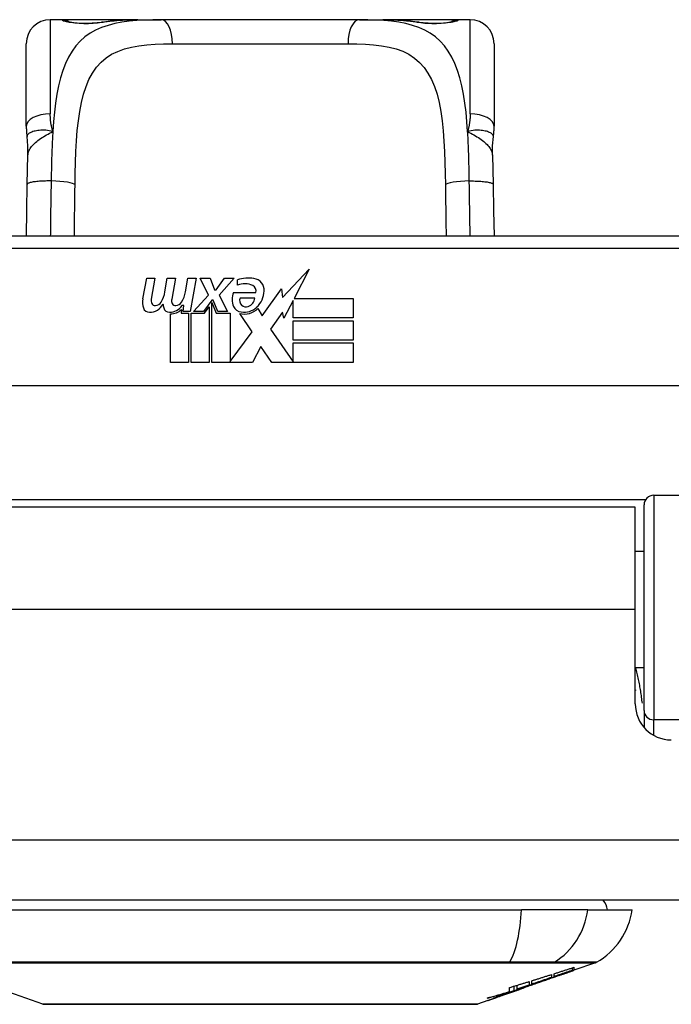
# Model space of a CAD drawing. Header units: inches. Extents: x 19 to 626, y 56 to 294.
# Tile 6 of 256: x 22.57 to 23.63, y 55.89 to 57.51. Entities that reach past the tile are written whole.
import ezdxf

# ---------------------------------------------------------------- set-up
doc = ezdxf.new("R2010")
doc.units = ezdxf.units.IN
doc.header["$MEASUREMENT"] = 0
doc.layers.add('Visible Edges(ANSI)', color=7, linetype='Continuous', lineweight=25)
doc.layers.add('Visible Tangent Edges(ANSI)', color=7, linetype='Continuous', lineweight=25)

msp = doc.modelspace()

# ---------------------------------------------------------------- linework, layer by layer
at = {"layer": 'Visible Edges(ANSI)'}
for p, q in [((22.6351, 57.5099), (22.6154, 57.5099)), ((22.759, 57.5099), (22.6351, 57.5099)), ((22.759, 57.5099), (22.7973, 57.5099)), ((23.1226, 57.5099), (22.7973, 57.5099)), ((23.1226, 57.5099), (23.1609, 57.5099)), ((23.2847, 57.5099), (23.1609, 57.5099)), ((23.3044, 57.5099), (23.2847, 57.5099)), ((22.5761, 57.3352), (22.5761, 57.4705)), ((23.3438, 57.4705), (23.3438, 57.3352)), ((23.708, 57.1546), (22.2119, 57.1546)), ((22.9966, 57.0541), (23.0405, 57.1003)), ((23.0405, 57.1003), (23.0157, 57.0526)), ((22.7673, 57.0516), (22.7739, 57.0859)), ((22.7739, 57.0859), (22.7871, 57.0859)), ((22.7871, 57.0859), (22.7811, 57.0514)), ((22.8036, 57.0634), (22.8075, 57.0859)), ((22.8075, 57.0859), (22.8207, 57.0859)), ((22.8207, 57.0859), (22.8147, 57.0514)), ((22.8375, 57.0634), (22.8414, 57.0859)), ((22.8414, 57.0859), (22.8546, 57.0859)), ((22.8546, 57.0859), (22.845, 57.0313)), ((22.8615, 57.0859), (22.8777, 57.0859)), ((22.875, 57.0578), (22.8615, 57.0859)), ((22.8777, 57.0859), (22.8852, 57.0664)), ((22.8876, 57.0664), (22.9011, 57.0859)), ((22.9173, 57.0859), (22.8927, 57.058)), ((22.9011, 57.0859), (22.9173, 57.0859)), ((22.9227, 57.0742), (22.9227, 57.0832)), ((22.9632, 57.0242), (22.9947, 57.0683)), ((22.9947, 57.0683), (22.9966, 57.0541)), ((22.8507, 57.0313), (22.875, 57.0578)), ((22.8852, 57.0664), (22.8876, 57.0664)), ((22.8927, 57.058), (22.9065, 57.0313)), ((22.9161, 57.0622), (22.9527, 57.0622)), ((22.9512, 57.0532), (22.9272, 57.0532)), ((23.0157, 57.0526), (23.1126, 57.0526)), ((23.1126, 57.0526), (23.1126, 57.0205)), ((22.8345, 57.0409), (22.8316, 57.0409)), ((22.8336, 57.0313), (22.8345, 57.0409)), ((22.8804, 57.0496), (22.8671, 57.0313)), ((22.8687, 57.0284), (22.8762, 57.0388)), ((22.8762, 57.0388), (22.8762, 56.9476)), ((22.8825, 57.0496), (22.8804, 57.0496)), ((22.8804, 57.0461), (22.8879, 57.0284)), ((22.8804, 56.9476), (22.8804, 57.0461)), ((22.8903, 57.0313), (22.8825, 57.0496)), ((22.9563, 57.0358), (22.9632, 57.0242)), ((23.0139, 57.0493), (22.9986, 57.0199)), ((23.0139, 57.0205), (23.0139, 57.0493)), ((22.8126, 56.9476), (22.8126, 57.0271)), ((22.8306, 57.0346), (22.83, 57.0284)), ((22.83, 57.0284), (22.8423, 57.0284)), ((22.845, 57.0313), (22.8336, 57.0313)), ((22.8423, 57.0284), (22.8423, 56.9476)), ((22.8465, 57.0284), (22.8687, 57.0284)), ((22.8465, 56.9476), (22.8465, 57.0284)), ((22.8671, 57.0313), (22.8507, 57.0313)), ((22.8879, 57.0284), (22.9104, 57.0284)), ((22.9065, 57.0313), (22.8903, 57.0313)), ((22.9104, 57.0284), (22.9104, 56.9488)), ((22.947, 56.9978), (22.9263, 57.0277)), ((22.9967, 57.0299), (22.977, 57.0019)), ((22.9986, 57.0199), (22.9967, 57.0299)), ((23.1126, 57.0205), (23.0139, 57.0205)), ((23.0139, 57.016), (23.1126, 57.016)), ((23.0139, 56.9839), (23.0139, 57.016)), ((23.1126, 57.016), (23.1126, 56.9839)), ((22.9104, 56.9488), (22.947, 56.9978)), ((22.977, 57.0019), (23.0139, 56.9482)), ((22.9612, 56.9737), (22.9473, 56.9476)), ((22.9788, 56.9476), (22.9612, 56.9737)), ((23.1126, 56.9839), (23.0139, 56.9839)), ((23.0139, 56.9797), (23.1126, 56.9797)), ((23.0139, 56.9482), (23.0139, 56.9797)), ((23.1126, 56.9797), (23.1126, 56.9476)), ((22.8423, 56.9476), (22.8126, 56.9476)), ((22.8762, 56.9476), (22.8465, 56.9476)), ((22.9473, 56.9476), (22.8804, 56.9476)), ((23.1126, 56.9476), (22.9788, 56.9476)), ((24.1168, 56.9089), (21.803, 56.9089)), ((23.6056, 56.7296), (24.1952, 56.7296)), ((23.5899, 56.3762), (23.5899, 56.7138)), ((23.5754, 56.71), (22.3444, 56.71)), ((23.5754, 56.542), (23.5754, 56.71)), ((23.5899, 56.6375), (23.5754, 56.6375)), ((23.5754, 56.3871), (23.5754, 56.542)), ((23.5899, 56.4466), (23.5754, 56.4466)), ((23.5899, 56.3762), (23.5899, 56.3484)), ((84.4139, 56.065), (18.8089, 56.065)), ((22.5312, 56.0493), (23.3886, 56.0493)), ((23.4974, 56.0493), (23.3886, 56.0493)), ((23.4974, 56.0493), (23.5702, 56.0493)), ((23.4726, 55.9501), (23.4726, 55.9542)), ((23.5103, 55.9624), (23.4748, 55.95)), ((23.4748, 55.9549), (23.4748, 55.9502)), ((23.4381, 55.9431), (23.4381, 55.9383)), ((23.4422, 55.9397), (23.4422, 55.9444)), ((23.4507, 55.9416), (23.4507, 55.9423)), ((23.4748, 55.95), (23.4748, 55.95)), ((22.6031, 55.8946), (22.5249, 55.922)), ((23.3688, 55.915), (23.3688, 55.9216)), ((23.3764, 55.9164), (23.3764, 55.9239)), ((23.3817, 55.919), (23.3817, 55.9255)), ((23.3913, 55.9208), (23.3913, 55.9209)), ((23.3931, 55.9215), (23.3935, 55.9216)), ((23.3935, 55.9216), (23.3935, 55.9228)), ((23.4014, 55.9316), (23.4014, 55.9257)), ((23.4055, 55.9271), (23.4055, 55.9328)), ((23.4055, 55.9264), (23.4055, 55.9267)), ((23.4273, 55.9334), (23.4168, 55.9297)), ((23.4221, 55.9315), (23.4219, 55.9314)), ((23.4221, 55.9315), (23.4221, 55.9319)), ((23.3554, 55.9082), (23.3554, 55.9082)), ((23.3683, 55.9127), (23.3647, 55.9114)), ((23.3647, 55.9114), (23.3647, 55.9115)), ((23.3819, 55.9175), (23.3784, 55.9163)), ((23.3888, 55.9198), (23.3842, 55.9182)), ((23.3336, 55.9005), (23.3167, 55.8946))]:
    msp.add_line(p, q, dxfattribs=at)
at = {"layer": 'Visible Edges(ANSI)', "flags": 128}
for points in [[(22.6431, 57.5074), (22.6437, 57.5072), (22.6454, 57.5068), (22.6506, 57.5059), (22.6578, 57.505), (22.6662, 57.5044), (22.6752, 57.5042), (22.6842, 57.5045), (22.6924, 57.5051), (22.6993, 57.506)], [(22.6993, 57.506), (22.7135, 57.5079), (22.7283, 57.5091), (22.7434, 57.5097), (22.759, 57.5099)], [(23.1609, 57.5099), (23.1765, 57.5097), (23.1916, 57.5091), (23.2063, 57.5079), (23.2206, 57.506)], [(23.2206, 57.506), (23.2275, 57.5051), (23.2358, 57.5045), (23.2447, 57.5042), (23.2538, 57.5044), (23.2621, 57.505), (23.2693, 57.5059), (23.2745, 57.5068), (23.2762, 57.5072), (23.2768, 57.5074)], [(22.5761, 57.3352), (22.5761, 57.3345), (22.5761, 57.3338), (22.5761, 57.333), (22.5761, 57.3323), (22.5761, 57.3316), (22.5762, 57.3309), (22.5762, 57.3302), (22.5762, 57.3295), (22.5763, 57.3288), (22.5763, 57.3281), (22.5763, 57.3273), (22.5764, 57.3266), (22.5764, 57.3259), (22.5765, 57.3252), (22.5766, 57.3245), (22.5766, 57.3237), (22.5767, 57.323), (22.5768, 57.3223), (22.5769, 57.3216), (22.5769, 57.3209), (22.577, 57.3201), (22.5771, 57.3194), (22.5772, 57.3187), (22.5773, 57.318)], [(23.3425, 57.318), (23.3426, 57.3187), (23.3427, 57.3194), (23.3428, 57.3201), (23.3429, 57.3209), (23.343, 57.3216), (23.3431, 57.3223), (23.3432, 57.323), (23.3432, 57.3237), (23.3433, 57.3245), (23.3434, 57.3252), (23.3434, 57.3259), (23.3435, 57.3266), (23.3435, 57.3273), (23.3436, 57.3281), (23.3436, 57.3288), (23.3437, 57.3295), (23.3437, 57.3302), (23.3437, 57.3309), (23.3437, 57.3316), (23.3438, 57.3323), (23.3438, 57.333), (23.3438, 57.3338), (23.3438, 57.3345), (23.3438, 57.3352)], [(22.5789, 57.2877), (22.5788, 57.3028), (22.5773, 57.318)], [(23.341, 57.2877), (23.341, 57.3028), (23.3425, 57.318)], [(22.5775, 57.2396), (22.578, 57.2639), (22.5789, 57.2877)], [(23.341, 57.2877), (23.3418, 57.2639), (23.3423, 57.2396)], [(22.5763, 57.1546), (22.5769, 57.1967), (22.5775, 57.2396)], [(23.3423, 57.2396), (23.343, 57.1967), (23.3436, 57.1546)], [(23.5754, 56.4103), (23.5755, 56.4103), (23.5755, 56.4102), (23.5755, 56.4102), (23.5755, 56.4101), (23.5755, 56.4101), (23.5756, 56.41), (23.5756, 56.4099), (23.5756, 56.4099), (23.5756, 56.4098), (23.5757, 56.4098), (23.5757, 56.4097), (23.5757, 56.4097), (23.5757, 56.4096), (23.5757, 56.4096), (23.5758, 56.4095), (23.5758, 56.4095), (23.5758, 56.4094), (23.5758, 56.4093), (23.5759, 56.4093), (23.5759, 56.4092), (23.5759, 56.4092), (23.5759, 56.4091), (23.5759, 56.4091), (23.576, 56.409)], [(23.4422, 55.9444), (23.4436, 55.9448), (23.4449, 55.9453), (23.4463, 55.9457), (23.4477, 55.9461), (23.449, 55.9466), (23.4504, 55.947), (23.4517, 55.9474), (23.4531, 55.9479), (23.4545, 55.9483), (23.4558, 55.9487), (23.4572, 55.9492), (23.4585, 55.9496), (23.4599, 55.9501), (23.4613, 55.9505), (23.4626, 55.9509), (23.464, 55.9514), (23.4653, 55.9518), (23.4667, 55.9522), (23.468, 55.9527), (23.4694, 55.9531), (23.4708, 55.9536), (23.4721, 55.954), (23.4735, 55.9544), (23.4748, 55.9549)], [(23.4055, 55.9328), (23.4068, 55.9332), (23.4082, 55.9337), (23.4096, 55.9341), (23.4109, 55.9345), (23.4123, 55.9349), (23.4136, 55.9354), (23.415, 55.9358), (23.4164, 55.9362), (23.4177, 55.9366), (23.4191, 55.9371), (23.4205, 55.9375), (23.4218, 55.9379), (23.4232, 55.9383), (23.4245, 55.9388), (23.4259, 55.9392), (23.4272, 55.9396), (23.4286, 55.9401), (23.43, 55.9405), (23.4313, 55.9409), (23.4327, 55.9414), (23.434, 55.9418), (23.4354, 55.9422), (23.4367, 55.9426), (23.4381, 55.9431)], [(23.4381, 55.9383), (23.4368, 55.9378), (23.4354, 55.9374), (23.434, 55.9369), (23.4327, 55.9364), (23.4313, 55.936), (23.43, 55.9355), (23.4286, 55.935), (23.4272, 55.9346), (23.4259, 55.9341), (23.4245, 55.9336), (23.4232, 55.9332), (23.4218, 55.9327), (23.4204, 55.9322), (23.4191, 55.9318), (23.4177, 55.9313), (23.4164, 55.9308), (23.415, 55.9304), (23.4136, 55.9299), (23.4123, 55.9294), (23.4109, 55.929), (23.4096, 55.9285), (23.4082, 55.9281), (23.4068, 55.9276), (23.4055, 55.9271)], [(23.4221, 55.9319), (23.424, 55.9326), (23.426, 55.9333), (23.428, 55.934), (23.4299, 55.9347), (23.4319, 55.9354), (23.4339, 55.9362), (23.4358, 55.9369), (23.4378, 55.9376), (23.4399, 55.9383), (23.4419, 55.9391), (23.4439, 55.9398), (23.446, 55.9405), (23.4481, 55.9413), (23.4502, 55.942), (23.4523, 55.9428), (23.4544, 55.9436), (23.4566, 55.9444), (23.4588, 55.9452), (23.461, 55.946), (23.4632, 55.9468), (23.4655, 55.9476), (23.4678, 55.9484), (23.4702, 55.9493), (23.4726, 55.9501)], [(23.4559, 55.9434), (23.4545, 55.9429), (23.4531, 55.9424), (23.4517, 55.9419), (23.4503, 55.9414), (23.4489, 55.9409), (23.4474, 55.9404), (23.446, 55.9399), (23.4446, 55.9394), (23.4432, 55.9389), (23.4418, 55.9384), (23.4404, 55.9379), (23.439, 55.9374), (23.4376, 55.9369), (23.4361, 55.9364), (23.4347, 55.9359), (23.4333, 55.9354), (23.4319, 55.9349), (23.4305, 55.9345), (23.4291, 55.934), (23.4277, 55.9335), (23.4263, 55.933), (23.4249, 55.9325), (23.4235, 55.932), (23.4221, 55.9315)], [(23.4726, 55.9501), (23.4713, 55.9497), (23.4701, 55.9493), (23.4688, 55.9488), (23.4675, 55.9484), (23.4663, 55.948), (23.465, 55.9475), (23.4637, 55.9471), (23.4625, 55.9467), (23.4612, 55.9462), (23.4599, 55.9458), (23.4587, 55.9454), (23.4574, 55.9449), (23.4561, 55.9445), (23.4549, 55.9441), (23.4536, 55.9436), (23.4523, 55.9432), (23.4511, 55.9427), (23.4498, 55.9423), (23.4485, 55.9419), (23.4473, 55.9414), (23.446, 55.941), (23.4447, 55.9406), (23.4435, 55.9401), (23.4422, 55.9397)], [(23.4748, 55.9502), (23.4738, 55.9499), (23.4728, 55.9495), (23.4718, 55.9492), (23.4709, 55.9488), (23.4699, 55.9484), (23.4689, 55.9481), (23.4679, 55.9477), (23.4669, 55.9474), (23.4658, 55.947), (23.4648, 55.9467), (23.4638, 55.9463), (23.4628, 55.9459), (23.4618, 55.9456), (23.4608, 55.9452), (23.4598, 55.9449), (23.4588, 55.9445), (23.4578, 55.9441), (23.4568, 55.9438), (23.4558, 55.9434), (23.4548, 55.9431), (23.4537, 55.9427), (23.4527, 55.9424), (23.4517, 55.942), (23.4507, 55.9416)], [(23.4507, 55.9416), (23.4517, 55.942), (23.4527, 55.9423), (23.4537, 55.9427), (23.4547, 55.943), (23.4558, 55.9434), (23.4568, 55.9437), (23.4578, 55.9441), (23.4588, 55.9444), (23.4598, 55.9448), (23.4608, 55.9451), (23.4618, 55.9454), (23.4628, 55.9458), (23.4638, 55.9461), (23.4648, 55.9465), (23.4658, 55.9468), (23.4668, 55.9472), (23.4678, 55.9475), (23.4688, 55.9479), (23.4698, 55.9482), (23.4708, 55.9486), (23.4718, 55.9489), (23.4728, 55.9493), (23.4738, 55.9496), (23.4748, 55.95)], [(23.3935, 55.9216), (23.3916, 55.921), (23.3897, 55.9204), (23.3878, 55.9197), (23.3859, 55.9191), (23.384, 55.9184), (23.3821, 55.9178), (23.3802, 55.9172), (23.3783, 55.9165), (23.3764, 55.9159), (23.3745, 55.9152), (23.3726, 55.9146), (23.3706, 55.914), (23.3687, 55.9133), (23.3668, 55.9127), (23.3648, 55.9121), (23.3629, 55.9114), (23.361, 55.9108), (23.359, 55.9102), (23.3571, 55.9096), (23.3552, 55.9089), (23.3533, 55.9083), (23.3513, 55.9077), (23.3494, 55.9071), (23.3475, 55.9065)], [(23.3688, 55.9216), (23.3702, 55.922), (23.3715, 55.9224), (23.3729, 55.9228), (23.3742, 55.9233), (23.3756, 55.9237), (23.377, 55.9241), (23.3783, 55.9245), (23.3797, 55.9249), (23.381, 55.9253), (23.3824, 55.9257), (23.3838, 55.9261), (23.3851, 55.9266), (23.3865, 55.927), (23.3878, 55.9274), (23.3892, 55.9278), (23.3906, 55.9282), (23.3919, 55.9286), (23.3933, 55.929), (23.3946, 55.9295), (23.396, 55.9299), (23.3973, 55.9303), (23.3987, 55.9307), (23.4001, 55.9311), (23.4014, 55.9316)], [(23.3784, 55.9163), (23.3791, 55.9165), (23.3797, 55.9167), (23.3803, 55.9169), (23.3809, 55.9172), (23.3815, 55.9174), (23.3821, 55.9176), (23.3827, 55.9178), (23.3833, 55.918), (23.384, 55.9182), (23.3846, 55.9185), (23.3852, 55.9187), (23.3858, 55.9189), (23.3864, 55.9191), (23.387, 55.9193), (23.3876, 55.9196), (23.3882, 55.9198), (23.3888, 55.92), (23.3894, 55.9202), (23.3901, 55.9204), (23.3907, 55.9206), (23.3913, 55.9209), (23.3919, 55.9211), (23.3925, 55.9213), (23.3931, 55.9215)], [(23.3817, 55.919), (23.3834, 55.9196), (23.3851, 55.9201), (23.3868, 55.9206), (23.3885, 55.9212), (23.3901, 55.9217), (23.3918, 55.9223), (23.3935, 55.9228), (23.3952, 55.9234), (23.3969, 55.9239), (23.3986, 55.9244), (23.4003, 55.925), (23.402, 55.9255), (23.4037, 55.9261), (23.4053, 55.9266), (23.407, 55.9272), (23.4087, 55.9277), (23.4104, 55.9283), (23.4121, 55.9289), (23.4137, 55.9294), (23.4154, 55.93), (23.4171, 55.9305), (23.4188, 55.9311), (23.4204, 55.9316), (23.4221, 55.9322)], [(23.4014, 55.9257), (23.4006, 55.9255), (23.3998, 55.9252), (23.399, 55.9249), (23.3981, 55.9246), (23.3973, 55.9243), (23.3965, 55.9241), (23.3957, 55.9238), (23.3949, 55.9235), (23.394, 55.9232), (23.3932, 55.9229), (23.3924, 55.9227), (23.3916, 55.9224), (23.3907, 55.9221), (23.3899, 55.9218), (23.3891, 55.9215), (23.3883, 55.9213), (23.3875, 55.921), (23.3866, 55.9207), (23.3858, 55.9204), (23.385, 55.9202), (23.3842, 55.9199), (23.3834, 55.9196), (23.3825, 55.9193), (23.3817, 55.919)], [(23.3913, 55.9208), (23.3913, 55.9208), (23.3913, 55.9208), (23.3913, 55.9208), (23.3913, 55.9208), (23.3912, 55.9207), (23.3912, 55.9207), (23.3911, 55.9207), (23.3911, 55.9207), (23.391, 55.9207), (23.3909, 55.9206), (23.3908, 55.9206), (23.3907, 55.9206), (23.3906, 55.9205), (23.3905, 55.9205), (23.3904, 55.9204), (23.3902, 55.9204), (23.3901, 55.9203), (23.3899, 55.9203), (23.3898, 55.9202), (23.3896, 55.9201), (23.3894, 55.9201), (23.3892, 55.92), (23.389, 55.9199), (23.3888, 55.9199)], [(23.4219, 55.9314), (23.4206, 55.931), (23.4193, 55.9306), (23.4181, 55.9301), (23.4168, 55.9297), (23.4156, 55.9292), (23.4143, 55.9288), (23.413, 55.9283), (23.4118, 55.9279), (23.4105, 55.9275), (23.4092, 55.927), (23.4079, 55.9266), (23.4067, 55.9261), (23.4054, 55.9257), (23.4041, 55.9252), (23.4028, 55.9248), (23.4015, 55.9244), (23.4003, 55.9239), (23.399, 55.9235), (23.3977, 55.923), (23.3964, 55.9226), (23.3952, 55.9221), (23.3939, 55.9217), (23.3926, 55.9213), (23.3913, 55.9208)], [(23.4221, 55.9322), (23.4214, 55.9319), (23.4207, 55.9317), (23.42, 55.9315), (23.4193, 55.9312), (23.4186, 55.931), (23.4179, 55.9307), (23.4172, 55.9305), (23.4166, 55.9303), (23.4159, 55.93), (23.4152, 55.9298), (23.4145, 55.9295), (23.4138, 55.9293), (23.4131, 55.9291), (23.4124, 55.9288), (23.4117, 55.9286), (23.411, 55.9283), (23.4103, 55.9281), (23.4096, 55.9279), (23.4089, 55.9276), (23.4083, 55.9274), (23.4076, 55.9271), (23.4069, 55.9269), (23.4062, 55.9267), (23.4055, 55.9264)], [(23.4055, 55.9264), (23.4062, 55.9267), (23.4069, 55.9269), (23.4076, 55.9271), (23.4083, 55.9273), (23.409, 55.9276), (23.4096, 55.9278), (23.4103, 55.928), (23.411, 55.9282), (23.4117, 55.9285), (23.4124, 55.9287), (23.4131, 55.9289), (23.4138, 55.9292), (23.4145, 55.9294), (23.4152, 55.9296), (23.4159, 55.9298), (23.4166, 55.9301), (23.4173, 55.9303), (23.4179, 55.9305), (23.4186, 55.9308), (23.4193, 55.931), (23.42, 55.9312), (23.4207, 55.9315), (23.4214, 55.9317), (23.4221, 55.9319)], [(23.3764, 55.9164), (23.3746, 55.9159), (23.3728, 55.9153), (23.371, 55.9147), (23.3691, 55.9142), (23.3673, 55.9136), (23.3655, 55.9131), (23.3636, 55.9126), (23.3618, 55.912), (23.36, 55.9115), (23.3581, 55.911), (23.3563, 55.9105), (23.3544, 55.9099), (23.3526, 55.9094), (23.3507, 55.9089), (23.3489, 55.9084), (23.347, 55.9079), (23.3452, 55.9074), (23.3433, 55.907), (23.3415, 55.9065), (23.3396, 55.906), (23.3378, 55.9055), (23.3359, 55.9051), (23.3341, 55.9046), (23.3322, 55.9042)], [(23.3322, 55.9042), (23.3337, 55.9046), (23.3353, 55.905), (23.3368, 55.9055), (23.3383, 55.9059), (23.3399, 55.9064), (23.3414, 55.9068), (23.3429, 55.9072), (23.3444, 55.9077), (23.346, 55.9081), (23.3475, 55.9086), (23.349, 55.909), (23.3506, 55.9095), (23.3521, 55.9099), (23.3536, 55.9104), (23.3551, 55.9108), (23.3567, 55.9113), (23.3582, 55.9118), (23.3597, 55.9122), (23.3612, 55.9127), (23.3627, 55.9131), (23.3643, 55.9136), (23.3658, 55.9141), (23.3673, 55.9145), (23.3688, 55.915)], [(23.3386, 55.9023), (23.339, 55.9024), (23.3393, 55.9026), (23.3396, 55.9027), (23.34, 55.9028), (23.3403, 55.9029), (23.3407, 55.903), (23.341, 55.9032), (23.3414, 55.9033), (23.3417, 55.9034), (23.3421, 55.9036), (23.3425, 55.9037), (23.3428, 55.9038), (23.3432, 55.9039), (23.3436, 55.9041), (23.344, 55.9042), (23.3443, 55.9044), (23.3447, 55.9045), (23.3451, 55.9046), (23.3455, 55.9048), (23.3459, 55.9049), (23.3463, 55.905), (23.3467, 55.9052), (23.3471, 55.9053), (23.3475, 55.9055)], [(23.3451, 55.9046), (23.3449, 55.9045), (23.3447, 55.9044), (23.3445, 55.9044), (23.3443, 55.9043), (23.3442, 55.9043), (23.344, 55.9042), (23.3439, 55.9041), (23.3437, 55.9041), (23.3436, 55.904), (23.3434, 55.904), (23.3433, 55.904), (23.3432, 55.9039), (23.3431, 55.9039), (23.343, 55.9038), (23.3429, 55.9038), (23.3428, 55.9038), (23.3427, 55.9037), (23.3426, 55.9037), (23.3425, 55.9037), (23.3424, 55.9037), (23.3423, 55.9036), (23.3423, 55.9036), (23.3422, 55.9036), (23.3422, 55.9036)], [(23.3554, 55.9082), (23.3549, 55.908), (23.3545, 55.9079), (23.354, 55.9077), (23.3536, 55.9075), (23.3531, 55.9074), (23.3526, 55.9072), (23.3522, 55.907), (23.3517, 55.9069), (23.3513, 55.9067), (23.3508, 55.9066), (23.3503, 55.9064), (23.3499, 55.9062), (23.3494, 55.9061), (23.349, 55.9059), (23.3486, 55.9058), (23.3481, 55.9056), (23.3477, 55.9055), (23.3473, 55.9053), (23.3469, 55.9052), (23.3465, 55.9051), (23.3461, 55.9049), (23.3457, 55.9048), (23.3454, 55.9047), (23.3451, 55.9046)], [(23.3475, 55.9065), (23.3487, 55.9069), (23.3499, 55.9073), (23.3511, 55.9077), (23.3523, 55.9081), (23.3535, 55.9085), (23.3547, 55.909), (23.3559, 55.9094), (23.3572, 55.9098), (23.3584, 55.9102), (23.3596, 55.9106), (23.3608, 55.911), (23.362, 55.9114), (23.3632, 55.9119), (23.3644, 55.9123), (23.3656, 55.9127), (23.3668, 55.9131), (23.368, 55.9135), (23.3692, 55.9139), (23.3704, 55.9143), (23.3716, 55.9148), (23.3728, 55.9152), (23.374, 55.9156), (23.3752, 55.916), (23.3764, 55.9164)], [(23.3475, 55.9055), (23.3488, 55.9059), (23.35, 55.9063), (23.3512, 55.9068), (23.3525, 55.9072), (23.3537, 55.9077), (23.3549, 55.9081), (23.3561, 55.9085), (23.3572, 55.9089), (23.3582, 55.9092), (23.3591, 55.9095), (23.3599, 55.9098), (23.3607, 55.9101), (23.3615, 55.9104), (23.3623, 55.9107), (23.3631, 55.9109), (23.3639, 55.9112), (23.3647, 55.9115), (23.3655, 55.9118), (23.3662, 55.912), (23.367, 55.9123), (23.3678, 55.9126), (23.3686, 55.9128), (23.3694, 55.9131), (23.3701, 55.9134)], [(23.372, 55.914), (23.3718, 55.9139), (23.3717, 55.9139), (23.3716, 55.9138), (23.3714, 55.9138), (23.3713, 55.9137), (23.3711, 55.9137), (23.371, 55.9136), (23.3708, 55.9136), (23.3707, 55.9135), (23.3705, 55.9135), (23.3704, 55.9134), (23.3702, 55.9134), (23.37, 55.9133), (23.3699, 55.9132), (23.3697, 55.9132), (23.3696, 55.9131), (23.3694, 55.9131), (23.3693, 55.913), (23.3691, 55.913), (23.3689, 55.9129), (23.3688, 55.9128), (23.3686, 55.9128), (23.3684, 55.9127), (23.3683, 55.9127)], [(23.3701, 55.9134), (23.3705, 55.9135), (23.3709, 55.9137), (23.3713, 55.9138), (23.3718, 55.9139), (23.3722, 55.9141), (23.3726, 55.9142), (23.3729, 55.9144), (23.3733, 55.9145), (23.3737, 55.9146), (23.3741, 55.9148), (23.3745, 55.9149), (23.3749, 55.915), (23.3752, 55.9151), (23.3756, 55.9153), (23.376, 55.9154), (23.3763, 55.9155), (23.3767, 55.9156), (23.377, 55.9158), (23.3774, 55.9159), (23.3777, 55.916), (23.3781, 55.9161), (23.3784, 55.9162), (23.3787, 55.9164), (23.3791, 55.9165)], [(23.3749, 55.915), (23.3748, 55.915), (23.3747, 55.915), (23.3746, 55.9149), (23.3745, 55.9149), (23.3744, 55.9148), (23.3743, 55.9148), (23.3742, 55.9148), (23.3741, 55.9147), (23.374, 55.9147), (23.3739, 55.9147), (23.3738, 55.9146), (23.3736, 55.9146), (23.3735, 55.9145), (23.3734, 55.9145), (23.3733, 55.9144), (23.3731, 55.9144), (23.373, 55.9143), (23.3729, 55.9143), (23.3727, 55.9142), (23.3726, 55.9142), (23.3724, 55.9141), (23.3723, 55.9141), (23.3721, 55.914), (23.372, 55.914)], [(23.3759, 55.9154), (23.3758, 55.9154), (23.3758, 55.9153), (23.3758, 55.9153), (23.3758, 55.9153), (23.3757, 55.9153), (23.3757, 55.9153), (23.3757, 55.9153), (23.3756, 55.9153), (23.3756, 55.9153), (23.3756, 55.9153), (23.3755, 55.9152), (23.3755, 55.9152), (23.3755, 55.9152), (23.3754, 55.9152), (23.3754, 55.9152), (23.3753, 55.9152), (23.3753, 55.9151), (23.3752, 55.9151), (23.3752, 55.9151), (23.3751, 55.9151), (23.3751, 55.9151), (23.375, 55.9151), (23.375, 55.915), (23.3749, 55.915)], [(23.3791, 55.9165), (23.3793, 55.9166), (23.3796, 55.9166), (23.3798, 55.9167), (23.3801, 55.9168), (23.3803, 55.9169), (23.3806, 55.917), (23.3808, 55.9171), (23.381, 55.9171), (23.3812, 55.9172), (23.3815, 55.9173), (23.3817, 55.9174), (23.3819, 55.9175), (23.3821, 55.9175), (23.3823, 55.9176), (23.3825, 55.9177), (23.3827, 55.9177), (23.3829, 55.9178), (23.3831, 55.9179), (23.3833, 55.9179), (23.3835, 55.918), (23.3837, 55.9181), (23.3838, 55.9181), (23.384, 55.9182), (23.3842, 55.9182)], [(23.3888, 55.9199), (23.3886, 55.9198), (23.3884, 55.9197), (23.3882, 55.9196), (23.388, 55.9196), (23.3877, 55.9195), (23.3875, 55.9194), (23.3872, 55.9193), (23.387, 55.9192), (23.3867, 55.9191), (23.3864, 55.919), (23.3862, 55.9189), (23.3859, 55.9188), (23.3856, 55.9187), (23.3853, 55.9186), (23.385, 55.9185), (23.3847, 55.9184), (23.3843, 55.9183), (23.384, 55.9182), (23.3837, 55.9181), (23.3833, 55.918), (23.383, 55.9179), (23.3827, 55.9177), (23.3823, 55.9176), (23.3819, 55.9175)], [(22.6047, 55.8944), (22.6052, 55.8944), (22.6065, 55.8944), (22.6086, 55.8944), (22.6115, 55.8943), (22.6154, 55.8943), (22.62, 55.8943), (22.6255, 55.8943), (22.6318, 55.8943), (22.6389, 55.8943), (22.6467, 55.8943), (22.6553, 55.8942), (22.6646, 55.8942), (22.6746, 55.8942), (22.6853, 55.8942), (22.6966, 55.8942), (22.7086, 55.8942), (22.7211, 55.8942), (22.7343, 55.8942), (22.748, 55.8942), (22.7622, 55.8942), (22.7769, 55.8942), (22.792, 55.8943), (22.8076, 55.8943), (22.8236, 55.8943), (22.84, 55.8943), (22.8566, 55.8943), (22.8735, 55.8943), (22.8905, 55.8943), (22.9076, 55.8944), (22.9249, 55.8944), (22.9423, 55.8944), (22.9598, 55.8944), (22.9773, 55.8944), (22.9948, 55.8944), (23.0121, 55.8944), (23.0293, 55.8943), (23.0462, 55.8943), (23.063, 55.8943), (23.0796, 55.8943), (23.096, 55.8943), (23.112, 55.8943), (23.1276, 55.8943), (23.1428, 55.8942), (23.1576, 55.8942), (23.1718, 55.8942), (23.1855, 55.8942), (23.1987, 55.8942), (23.2113, 55.8942), (23.2232, 55.8942), (23.2346, 55.8942), (23.2453, 55.8942), (23.2553, 55.8942), (23.2646, 55.8942), (23.2731, 55.8943), (23.281, 55.8943), (23.2881, 55.8943), (23.2944, 55.8943), (23.2999, 55.8943), (23.3045, 55.8943), (23.3083, 55.8943), (23.3113, 55.8944), (23.3134, 55.8944), (23.3147, 55.8944), (23.3151, 55.8944)], [(23.3336, 55.9005), (23.3337, 55.9006), (23.3339, 55.9006), (23.334, 55.9007), (23.3342, 55.9008), (23.3344, 55.9008), (23.3346, 55.9009), (23.3348, 55.901), (23.335, 55.901), (23.3352, 55.9011), (23.3354, 55.9012), (23.3356, 55.9012), (23.3358, 55.9013), (23.336, 55.9014), (23.3362, 55.9015), (23.3364, 55.9015), (23.3367, 55.9016), (23.3369, 55.9017), (23.3371, 55.9018), (23.3374, 55.9019), (23.3376, 55.902), (23.3379, 55.9021), (23.3381, 55.9021), (23.3384, 55.9022), (23.3386, 55.9023)]]:
    msp.add_lwpolyline(points, dxfattribs=at)
at = {"layer": 'Visible Edges(ANSI)'}
for centre, radius, start, end in [((22.6154, 57.4705), 0.0394, 90, 180), ((22.6351, 57.4902), 0.0197, 56.88, 90), ((23.2847, 57.4902), 0.0197, 90, 123.12), ((23.3044, 57.4705), 0.0394, 0, 90), ((22.9408, 57.0252), 0.0607, 81.5605, 107.3343), ((22.9468, 57.0657), 0.0197, 356.5646, 81.5605), ((22.9345, 57.0458), 0.0307, 64.6784, 112.5609), ((22.9435, 57.0649), 0.0096, 343.5261, 64.6784), ((22.7577, 57.0708), 0.0465, 328.5584, 350.8257), ((22.7917, 57.0714), 0.0465, 327.5992, 350), ((22.9419, 57.0508), 0.0282, 156.1555, 203.8445), ((22.9356, 57.0486), 0.00955, 151.4547, 231.1652), ((22.9346, 57.0552), 0.0168, 289.3797, 352.9975), ((22.9268, 57.067), 0.0398, 314.1684, 356.5646), ((22.7956, 57.0461), 0.0288, 169, 198.4748), ((22.7782, 57.0403), 0.0105, 198.4748, 269.6788), ((22.7783, 57.0543), 0.0246, 269.6788, 333.9508), ((22.7932, 57.0492), 0.0123, 169.9922, 203.5487), ((22.7874, 57.0467), 0.006, 203.5487, 276.1027), ((22.7867, 57.0533), 0.0126, 276.1027, 327.6083), ((22.8291, 57.0454), 0.0288, 183.6169, 196.9928), ((22.8112, 57.0399), 0.0101, 196.9928, 269.4776), ((22.8114, 57.0538), 0.024, 269.4776, 327.4114), ((22.8268, 57.0492), 0.0123, 170, 203.5571), ((22.821, 57.0467), 0.006, 203.5571, 276.03), ((22.8203, 57.0533), 0.0126, 276.03, 327.5992), ((22.93, 57.0455), 0.0152, 203.8445, 265.0802), ((22.9337, 57.0598), 0.033, 257.079, 313.1785), ((22.9337, 57.0598), 0.0299, 260.4085, 314.1684), ((22.9365, 57.0497), 0.0109, 231.1652, 289.3797), ((22.8131, 57.0511), 0.024, 268.7952, 316.5849), ((23.6056, 56.7138), 0.0157, 90, 180), ((23.6345, 56.3871), 0.0591, 180, 270), ((23.4914, 56.0414), 0.0394, 11.537, 36.8699), ((23.4532, 56.0656), 0.1181, 299.8169, 352.0587), ((23.507, 55.9717), 0.00984, 289.29, 299.8169), ((22.6048, 55.8993), 0.00492, 250.71, 269.8269), ((23.3151, 55.8993), 0.00492, 270.1731, 289.29)]:
    msp.add_arc(centre, radius, start, end, dxfattribs=at)
at = {"layer": 'Visible Tangent Edges(ANSI)'}
for p, q in [((22.6154, 57.5099), (22.6154, 57.3552)), ((22.6351, 57.5093), (22.6351, 57.5099)), ((23.2847, 57.5099), (23.2847, 57.5093)), ((23.3044, 57.3552), (23.3044, 57.5099)), ((22.8159, 57.4705), (23.104, 57.4705)), ((22.2119, 57.1349), (23.708, 57.1349)), ((23.6056, 56.7296), (23.6056, 56.3609)), ((23.5921, 56.7219), (22.3278, 56.7219)), ((23.5754, 56.542), (22.3444, 56.542)), ((23.9127, 56.3609), (23.6056, 56.3609)), ((23.6056, 56.3356), (23.6056, 56.3609)), ((18.8089, 56.164), (84.4139, 56.164)), ((23.3683, 55.9623), (23.3687, 55.9623)), ((23.4405, 55.9623), (23.4407, 55.9623)), ((23.4219, 55.9314), (23.4219, 55.9318)), ((23.3451, 55.9046), (23.3451, 55.9046)), ((23.3683, 55.9127), (23.3683, 55.9127)), ((23.372, 55.914), (23.372, 55.914)), ((23.3749, 55.915), (23.3749, 55.915)), ((23.3819, 55.9175), (23.3819, 55.9175)), ((23.3888, 55.9199), (23.3888, 55.92))]:
    msp.add_line(p, q, dxfattribs=at)
at = {"layer": 'Visible Tangent Edges(ANSI)', "flags": 128}
for points in [[(22.7973, 57.5099), (22.7836, 57.5098), (22.7703, 57.5094), (22.7573, 57.5086), (22.7448, 57.5074), (22.7327, 57.5057), (22.7212, 57.5034), (22.7102, 57.5006), (22.6997, 57.497), (22.6899, 57.4927), (22.6808, 57.4876), (22.6724, 57.4817), (22.6646, 57.4747), (22.6576, 57.4669), (22.6513, 57.4582), (22.6456, 57.4485), (22.6405, 57.438), (22.6361, 57.4267), (22.6322, 57.4145), (22.629, 57.4015), (22.6263, 57.3877), (22.624, 57.3732), (22.6222, 57.3582), (22.6208, 57.3426), (22.6196, 57.3264)], [(22.6351, 57.5093), (22.6353, 57.509), (22.6359, 57.5087), (22.6368, 57.5083), (22.6381, 57.5079), (22.6398, 57.5074), (22.6418, 57.507), (22.6441, 57.5065), (22.6467, 57.506), (22.6495, 57.5056), (22.6526, 57.5052), (22.6559, 57.5048), (22.6594, 57.5045), (22.6631, 57.5042), (22.6668, 57.504), (22.6707, 57.5039), (22.6745, 57.5038), (22.6784, 57.5039), (22.6822, 57.504), (22.686, 57.5042), (22.6896, 57.5045), (22.6931, 57.5048), (22.6964, 57.5052), (22.6995, 57.5056), (22.7024, 57.506)], [(22.7024, 57.506), (22.7045, 57.5064), (22.7067, 57.5067), (22.7089, 57.507), (22.7111, 57.5073), (22.7133, 57.5076), (22.7156, 57.5079), (22.7178, 57.5081), (22.7201, 57.5083), (22.7224, 57.5085), (22.7247, 57.5087), (22.7271, 57.5089), (22.7294, 57.5091), (22.7318, 57.5092), (22.7342, 57.5093), (22.7366, 57.5095), (22.739, 57.5096), (22.7415, 57.5096), (22.7439, 57.5097), (22.7464, 57.5098), (22.7489, 57.5098), (22.7514, 57.5099), (22.7539, 57.5099), (22.7564, 57.5099), (22.759, 57.5099)], [(23.3003, 57.3264), (23.2991, 57.3425), (23.2977, 57.3581), (23.2958, 57.3732), (23.2936, 57.3876), (23.2909, 57.4014), (23.2877, 57.4144), (23.2839, 57.4266), (23.2794, 57.438), (23.2743, 57.4485), (23.2686, 57.4581), (23.2622, 57.4668), (23.2552, 57.4747), (23.2475, 57.4816), (23.239, 57.4876), (23.2299, 57.4928), (23.2201, 57.4971), (23.2098, 57.5006), (23.1988, 57.5035), (23.1872, 57.5057), (23.1752, 57.5074), (23.1626, 57.5086), (23.1497, 57.5094), (23.1363, 57.5098), (23.1226, 57.5099)], [(23.1609, 57.5099), (23.1635, 57.5099), (23.166, 57.5099), (23.1685, 57.5099), (23.171, 57.5098), (23.1735, 57.5098), (23.1759, 57.5097), (23.1784, 57.5096), (23.1808, 57.5096), (23.1833, 57.5095), (23.1857, 57.5093), (23.1881, 57.5092), (23.1904, 57.5091), (23.1928, 57.5089), (23.1951, 57.5087), (23.1975, 57.5085), (23.1998, 57.5083), (23.202, 57.5081), (23.2043, 57.5079), (23.2066, 57.5076), (23.2088, 57.5073), (23.211, 57.507), (23.2132, 57.5067), (23.2154, 57.5064), (23.2175, 57.506)], [(23.2175, 57.506), (23.2204, 57.5056), (23.2235, 57.5052), (23.2268, 57.5048), (23.2303, 57.5044), (23.234, 57.5042), (23.2377, 57.504), (23.2416, 57.5039), (23.2454, 57.5038), (23.2493, 57.5039), (23.2531, 57.504), (23.2569, 57.5042), (23.2605, 57.5045), (23.264, 57.5048), (23.2673, 57.5052), (23.2704, 57.5056), (23.2733, 57.506), (23.2758, 57.5065), (23.2781, 57.507), (23.2801, 57.5074), (23.2817, 57.5079), (23.283, 57.5083), (23.284, 57.5087), (23.2845, 57.509), (23.2847, 57.5093)], [(22.6561, 57.239), (22.6564, 57.2575), (22.6569, 57.2758), (22.6576, 57.2937), (22.6586, 57.3111), (22.6598, 57.3279), (22.6615, 57.3441), (22.6637, 57.3595), (22.6665, 57.3741), (22.6699, 57.3877), (22.6741, 57.4003), (22.679, 57.4119), (22.6847, 57.4224), (22.6913, 57.4318), (22.6987, 57.44), (22.7069, 57.4471), (22.7161, 57.4531), (22.7262, 57.4579), (22.7371, 57.4619), (22.7487, 57.4649), (22.761, 57.4672), (22.7739, 57.4688), (22.7874, 57.4698), (22.8014, 57.4704), (22.8159, 57.4705)], [(23.104, 57.4705), (23.1185, 57.4704), (23.1326, 57.4698), (23.1461, 57.4688), (23.159, 57.4672), (23.1713, 57.4649), (23.1829, 57.4619), (23.1937, 57.458), (23.2038, 57.4531), (23.2129, 57.447), (23.2212, 57.4399), (23.2287, 57.4316), (23.2352, 57.4222), (23.241, 57.4118), (23.2459, 57.4002), (23.2501, 57.3875), (23.2535, 57.3738), (23.2562, 57.3592), (23.2584, 57.3438), (23.2601, 57.3276), (23.2614, 57.3108), (23.2624, 57.2935), (23.263, 57.2756), (23.2635, 57.2575), (23.2638, 57.239)], [(22.6196, 57.3264), (22.6192, 57.3276), (22.6189, 57.3288), (22.6186, 57.33), (22.6183, 57.3312), (22.618, 57.3324), (22.6178, 57.3336), (22.6175, 57.3348), (22.6173, 57.336), (22.617, 57.3372), (22.6168, 57.3384), (22.6166, 57.3396), (22.6165, 57.3408), (22.6163, 57.3421), (22.6161, 57.3433), (22.616, 57.3445), (22.6159, 57.3457), (22.6158, 57.3469), (22.6157, 57.3481), (22.6156, 57.3493), (22.6156, 57.3505), (22.6155, 57.3516), (22.6155, 57.3528), (22.6155, 57.354), (22.6154, 57.3552)], [(23.3044, 57.3552), (23.3044, 57.354), (23.3044, 57.3528), (23.3044, 57.3516), (23.3043, 57.3505), (23.3043, 57.3493), (23.3042, 57.3481), (23.3041, 57.3469), (23.304, 57.3457), (23.3039, 57.3445), (23.3037, 57.3433), (23.3036, 57.3421), (23.3034, 57.3408), (23.3032, 57.3396), (23.303, 57.3384), (23.3028, 57.3372), (23.3026, 57.336), (23.3024, 57.3348), (23.3021, 57.3336), (23.3019, 57.3324), (23.3016, 57.3312), (23.3013, 57.33), (23.301, 57.3288), (23.3006, 57.3276), (23.3003, 57.3264)], [(22.6196, 57.3264), (22.6166, 57.3272), (22.6136, 57.3278), (22.6107, 57.3282), (22.6079, 57.3285), (22.6052, 57.3286), (22.6026, 57.3286), (22.6, 57.3285), (22.5975, 57.3283), (22.5952, 57.328), (22.5929, 57.3277), (22.5908, 57.3272), (22.5888, 57.3268), (22.5869, 57.3262), (22.5852, 57.3256), (22.5836, 57.325), (22.5822, 57.3243), (22.581, 57.3235), (22.5799, 57.3228), (22.5791, 57.322), (22.5783, 57.3212), (22.5778, 57.3204), (22.5775, 57.3196), (22.5773, 57.3188), (22.5773, 57.318)], [(22.5789, 57.2877), (22.579, 57.2895), (22.5794, 57.2913), (22.5799, 57.2931), (22.5805, 57.2948), (22.5814, 57.2966), (22.5823, 57.2984), (22.5835, 57.3001), (22.5847, 57.3019), (22.5862, 57.3036), (22.5877, 57.3053), (22.5894, 57.3069), (22.5913, 57.3086), (22.5932, 57.3102), (22.5952, 57.3118), (22.5974, 57.3134), (22.5996, 57.3149), (22.6019, 57.3164), (22.6043, 57.3179), (22.6068, 57.3193), (22.6093, 57.3208), (22.6118, 57.3222), (22.6144, 57.3236), (22.617, 57.325), (22.6196, 57.3264)], [(22.6196, 57.3264), (22.6194, 57.3232), (22.6192, 57.3199), (22.619, 57.3167), (22.6189, 57.3134), (22.6187, 57.3101), (22.6185, 57.3068), (22.6184, 57.3034), (22.6183, 57.3001), (22.6181, 57.2967), (22.618, 57.2934), (22.6179, 57.29), (22.6178, 57.2866), (22.6177, 57.2832), (22.6176, 57.2798), (22.6175, 57.2764), (22.6174, 57.2729), (22.6173, 57.2695), (22.6173, 57.266), (22.6172, 57.2626), (22.6171, 57.2591), (22.6171, 57.2557), (22.617, 57.2522), (22.617, 57.2487), (22.6169, 57.2453)], [(23.3425, 57.318), (23.3426, 57.3188), (23.3424, 57.3196), (23.3421, 57.3204), (23.3415, 57.3212), (23.3408, 57.322), (23.3399, 57.3228), (23.3389, 57.3235), (23.3376, 57.3243), (23.3362, 57.325), (23.3347, 57.3256), (23.3329, 57.3262), (23.3311, 57.3268), (23.3291, 57.3272), (23.327, 57.3277), (23.3247, 57.328), (23.3223, 57.3283), (23.3199, 57.3285), (23.3173, 57.3286), (23.3147, 57.3286), (23.3119, 57.3285), (23.3091, 57.3282), (23.3063, 57.3278), (23.3033, 57.3272), (23.3003, 57.3264)], [(23.3003, 57.3264), (23.3029, 57.325), (23.3055, 57.3236), (23.3081, 57.3222), (23.3106, 57.3208), (23.3131, 57.3193), (23.3156, 57.3179), (23.3179, 57.3164), (23.3203, 57.3149), (23.3225, 57.3134), (23.3246, 57.3118), (23.3267, 57.3102), (23.3286, 57.3086), (23.3304, 57.3069), (23.3321, 57.3053), (23.3337, 57.3036), (23.3351, 57.3019), (23.3364, 57.3001), (23.3375, 57.2984), (23.3385, 57.2966), (23.3393, 57.2948), (23.34, 57.2931), (23.3405, 57.2913), (23.3408, 57.2895), (23.341, 57.2877)], [(23.303, 57.2453), (23.3029, 57.2488), (23.3029, 57.2522), (23.3028, 57.2557), (23.3028, 57.2592), (23.3027, 57.2627), (23.3026, 57.2661), (23.3026, 57.2696), (23.3025, 57.273), (23.3024, 57.2764), (23.3023, 57.2798), (23.3022, 57.2833), (23.3021, 57.2867), (23.302, 57.29), (23.3019, 57.2934), (23.3018, 57.2968), (23.3016, 57.3001), (23.3015, 57.3035), (23.3013, 57.3068), (23.3012, 57.3101), (23.301, 57.3134), (23.3009, 57.3167), (23.3007, 57.3199), (23.3005, 57.3232), (23.3003, 57.3264)], [(22.6169, 57.2453), (22.6146, 57.2453), (22.6123, 57.2453), (22.6099, 57.2453), (22.6075, 57.2452), (22.6051, 57.2451), (22.6026, 57.245), (22.6003, 57.2449), (22.5979, 57.2448), (22.5956, 57.2446), (22.5934, 57.2444), (22.5913, 57.2441), (22.5893, 57.2439), (22.5875, 57.2436), (22.5857, 57.2433), (22.5842, 57.2429), (22.5827, 57.2426), (22.5815, 57.2422), (22.5804, 57.2419), (22.5795, 57.2415), (22.5788, 57.2411), (22.5782, 57.2407), (22.5778, 57.2403), (22.5776, 57.2399), (22.5775, 57.2396)], [(22.6169, 57.2453), (22.6168, 57.2414), (22.6168, 57.2376), (22.6167, 57.2338), (22.6166, 57.2299), (22.6166, 57.2261), (22.6165, 57.2223), (22.6164, 57.2185), (22.6164, 57.2147), (22.6163, 57.2109), (22.6162, 57.2071), (22.6162, 57.2033), (22.6161, 57.1995), (22.616, 57.1957), (22.616, 57.1919), (22.6159, 57.1882), (22.6159, 57.1844), (22.6158, 57.1806), (22.6158, 57.1769), (22.6157, 57.1732), (22.6157, 57.1694), (22.6156, 57.1657), (22.6156, 57.162), (22.6156, 57.1583), (22.6155, 57.1546)], [(22.655, 57.1546), (22.655, 57.1581), (22.655, 57.1615), (22.6551, 57.165), (22.6551, 57.1685), (22.6552, 57.1719), (22.6552, 57.1754), (22.6553, 57.1789), (22.6553, 57.1824), (22.6553, 57.1859), (22.6554, 57.1894), (22.6554, 57.1929), (22.6555, 57.1964), (22.6555, 57.2), (22.6556, 57.2035), (22.6557, 57.207), (22.6557, 57.2106), (22.6558, 57.2141), (22.6558, 57.2176), (22.6559, 57.2212), (22.6559, 57.2247), (22.656, 57.2283), (22.656, 57.2318), (22.6561, 57.2354), (22.6561, 57.239)], [(23.2638, 57.239), (23.2638, 57.2354), (23.2639, 57.2319), (23.2639, 57.2283), (23.264, 57.2248), (23.264, 57.2212), (23.2641, 57.2177), (23.2641, 57.2141), (23.2642, 57.2106), (23.2642, 57.2071), (23.2643, 57.2035), (23.2643, 57.2), (23.2644, 57.1965), (23.2644, 57.193), (23.2645, 57.1895), (23.2645, 57.1859), (23.2646, 57.1824), (23.2646, 57.1789), (23.2646, 57.1754), (23.2647, 57.1719), (23.2647, 57.1685), (23.2648, 57.165), (23.2648, 57.1615), (23.2648, 57.158), (23.2649, 57.1546)], [(23.303, 57.2453), (23.3053, 57.2453), (23.3076, 57.2453), (23.31, 57.2453), (23.3124, 57.2452), (23.3148, 57.2451), (23.3172, 57.245), (23.3196, 57.2449), (23.322, 57.2448), (23.3242, 57.2446), (23.3264, 57.2444), (23.3286, 57.2441), (23.3305, 57.2439), (23.3324, 57.2436), (23.3341, 57.2433), (23.3357, 57.2429), (23.3371, 57.2426), (23.3384, 57.2422), (23.3395, 57.2419), (23.3404, 57.2415), (23.3411, 57.2411), (23.3416, 57.2407), (23.342, 57.2403), (23.3423, 57.2399), (23.3423, 57.2396)], [(23.3043, 57.1546), (23.3043, 57.1583), (23.3043, 57.162), (23.3042, 57.1657), (23.3042, 57.1694), (23.3041, 57.1732), (23.3041, 57.1769), (23.304, 57.1807), (23.304, 57.1844), (23.3039, 57.1882), (23.3039, 57.192), (23.3038, 57.1958), (23.3037, 57.1995), (23.3037, 57.2033), (23.3036, 57.2071), (23.3036, 57.2109), (23.3035, 57.2147), (23.3034, 57.2185), (23.3034, 57.2223), (23.3033, 57.2262), (23.3032, 57.23), (23.3032, 57.2338), (23.3031, 57.2376), (23.303, 57.2414), (23.303, 57.2453)], [(23.587, 56.3883), (23.5867, 56.3908), (23.5864, 56.3933), (23.5861, 56.3957), (23.5857, 56.3982), (23.5854, 56.4007), (23.585, 56.4031), (23.5847, 56.4056), (23.5843, 56.408), (23.5839, 56.4105), (23.5835, 56.4129), (23.5831, 56.4154), (23.5826, 56.4178), (23.5822, 56.4202), (23.5817, 56.4226), (23.5812, 56.425), (23.5807, 56.4274), (23.5802, 56.4298), (23.5797, 56.4322), (23.5792, 56.4346), (23.5786, 56.437), (23.578, 56.4394), (23.5774, 56.4418), (23.5768, 56.4442), (23.5762, 56.4466)], [(23.3695, 55.9633), (23.3366, 55.9633), (23.3033, 55.9633), (23.2696, 55.9633), (23.2357, 55.9632), (23.2016, 55.9632), (23.1672, 55.9632), (23.1327, 55.9632), (23.0981, 55.9632), (23.0634, 55.9631), (23.0286, 55.9631), (22.9939, 55.9631), (22.9592, 55.9631), (22.9244, 55.9631), (22.8897, 55.9631), (22.8551, 55.9631), (22.8205, 55.9632), (22.786, 55.9632), (22.7517, 55.9632), (22.7176, 55.9632), (22.6837, 55.9632), (22.65, 55.9633), (22.6165, 55.9633), (22.5833, 55.9633), (22.5504, 55.9633)], [(22.5516, 55.9623), (22.5844, 55.9623), (22.6175, 55.9623), (22.6508, 55.9624), (22.6844, 55.9624), (22.7183, 55.9624), (22.7523, 55.9624), (22.7865, 55.9624), (22.8209, 55.9624), (22.8553, 55.9624), (22.8899, 55.9624), (22.9245, 55.9624), (22.9592, 55.9624), (22.9938, 55.9624), (23.0284, 55.9624), (23.0631, 55.9624), (23.0977, 55.9624), (23.1323, 55.9624), (23.1667, 55.9624), (23.2009, 55.9624), (23.235, 55.9624), (23.2688, 55.9624), (23.3023, 55.9623), (23.3354, 55.9623), (23.3683, 55.9623)], [(23.3687, 55.9623), (23.3728, 55.9623), (23.3769, 55.9623), (23.3808, 55.9623), (23.3847, 55.9623), (23.3885, 55.9623), (23.3923, 55.9623), (23.3959, 55.9623), (23.3995, 55.9623), (23.403, 55.9623), (23.4063, 55.9623), (23.4096, 55.9623), (23.4127, 55.9623), (23.4157, 55.9623), (23.4187, 55.9623), (23.4214, 55.9623), (23.4241, 55.9623), (23.4266, 55.9623), (23.429, 55.9623), (23.4313, 55.9623), (23.4334, 55.9623), (23.4354, 55.9623), (23.4373, 55.9623), (23.439, 55.9623), (23.4405, 55.9623)], [(23.4428, 55.9633), (23.4412, 55.9633), (23.4395, 55.9634), (23.4377, 55.9634), (23.4357, 55.9634), (23.4335, 55.9634), (23.4312, 55.9634), (23.4288, 55.9634), (23.4262, 55.9634), (23.4235, 55.9634), (23.4207, 55.9634), (23.4177, 55.9634), (23.4146, 55.9634), (23.4114, 55.9634), (23.408, 55.9634), (23.4046, 55.9634), (23.401, 55.9634), (23.3974, 55.9634), (23.3937, 55.9634), (23.3898, 55.9634), (23.3859, 55.9634), (23.3819, 55.9634), (23.3778, 55.9634), (23.3737, 55.9633), (23.3695, 55.9633)], [(23.4407, 55.9623), (23.4463, 55.9623), (23.4517, 55.9623), (23.4568, 55.9623), (23.4618, 55.9623), (23.4665, 55.9623), (23.4709, 55.9624), (23.4751, 55.9624), (23.4791, 55.9624), (23.4829, 55.9624), (23.4864, 55.9624), (23.4897, 55.9624), (23.4927, 55.9624), (23.4955, 55.9624), (23.4981, 55.9624), (23.5004, 55.9624), (23.5025, 55.9624), (23.5043, 55.9624), (23.5059, 55.9624), (23.5072, 55.9624), (23.5083, 55.9624), (23.5092, 55.9624), (23.5098, 55.9624), (23.5102, 55.9624), (23.5103, 55.9624)], [(23.5119, 55.9631), (23.5118, 55.9631), (23.5114, 55.9631), (23.5108, 55.9631), (23.51, 55.9631), (23.5089, 55.9631), (23.5076, 55.9631), (23.506, 55.9632), (23.5042, 55.9632), (23.5021, 55.9632), (23.4998, 55.9632), (23.4973, 55.9632), (23.4945, 55.9632), (23.4915, 55.9632), (23.4882, 55.9632), (23.4848, 55.9632), (23.481, 55.9632), (23.4771, 55.9632), (23.4729, 55.9633), (23.4684, 55.9633), (23.4638, 55.9633), (23.4589, 55.9633), (23.4537, 55.9633), (23.4483, 55.9633), (23.4428, 55.9633)], [(22.6865, 55.8943), (22.68, 55.8944), (22.6737, 55.8944), (22.6676, 55.8944), (22.6618, 55.8944), (22.6563, 55.8944), (22.651, 55.8944), (22.646, 55.8945), (22.6412, 55.8945), (22.6367, 55.8945), (22.6324, 55.8945), (22.6284, 55.8945), (22.6247, 55.8945), (22.6213, 55.8946), (22.6182, 55.8946), (22.6153, 55.8946), (22.6128, 55.8946), (22.6105, 55.8946), (22.6086, 55.8946), (22.6069, 55.8946), (22.6056, 55.8946), (22.6045, 55.8946), (22.6038, 55.8946), (22.6033, 55.8946), (22.6032, 55.8946)], [(22.7311, 55.8943), (22.7291, 55.8943), (22.7271, 55.8943), (22.7251, 55.8943), (22.7231, 55.8943), (22.7212, 55.8943), (22.7192, 55.8943), (22.7173, 55.8943), (22.7154, 55.8943), (22.7134, 55.8943), (22.7116, 55.8943), (22.7097, 55.8943), (22.7078, 55.8943), (22.706, 55.8943), (22.7041, 55.8943), (22.7023, 55.8943), (22.7005, 55.8943), (22.6987, 55.8943), (22.6969, 55.8943), (22.6951, 55.8943), (22.6934, 55.8943), (22.6916, 55.8943), (22.6899, 55.8943), (22.6882, 55.8943), (22.6865, 55.8943)], [(23.1888, 55.8943), (23.1726, 55.8944), (23.1557, 55.8944), (23.138, 55.8944), (23.1198, 55.8945), (23.101, 55.8945), (23.0817, 55.8945), (23.062, 55.8946), (23.042, 55.8946), (23.0217, 55.8946), (23.0012, 55.8946), (22.9806, 55.8946), (22.9598, 55.8946), (22.9391, 55.8946), (22.9184, 55.8946), (22.8979, 55.8946), (22.8776, 55.8946), (22.8575, 55.8946), (22.8379, 55.8945), (22.8186, 55.8945), (22.7999, 55.8945), (22.7817, 55.8944), (22.7641, 55.8944), (22.7472, 55.8944), (22.7311, 55.8943)], [(23.2334, 55.8943), (23.2317, 55.8943), (23.23, 55.8943), (23.2283, 55.8943), (23.2265, 55.8943), (23.2248, 55.8943), (23.223, 55.8943), (23.2212, 55.8943), (23.2194, 55.8943), (23.2176, 55.8943), (23.2158, 55.8943), (23.2139, 55.8943), (23.2121, 55.8943), (23.2102, 55.8943), (23.2083, 55.8943), (23.2064, 55.8943), (23.2045, 55.8943), (23.2026, 55.8943), (23.2007, 55.8943), (23.1987, 55.8943), (23.1968, 55.8943), (23.1948, 55.8943), (23.1928, 55.8943), (23.1908, 55.8943), (23.1888, 55.8943)], [(23.3167, 55.8946), (23.3166, 55.8946), (23.3161, 55.8946), (23.3154, 55.8946), (23.3143, 55.8946), (23.3129, 55.8946), (23.3113, 55.8946), (23.3093, 55.8946), (23.3071, 55.8946), (23.3045, 55.8946), (23.3017, 55.8946), (23.2986, 55.8946), (23.2952, 55.8945), (23.2915, 55.8945), (23.2875, 55.8945), (23.2832, 55.8945), (23.2787, 55.8945), (23.2739, 55.8945), (23.2689, 55.8944), (23.2636, 55.8944), (23.258, 55.8944), (23.2522, 55.8944), (23.2462, 55.8944), (23.2399, 55.8944), (23.2334, 55.8943)]]:
    msp.add_lwpolyline(points, dxfattribs=at)
at = {"layer": 'Visible Tangent Edges(ANSI)'}
for centre, major_axis, ratio, start_param, end_param in [((22.6351, 57.4897), (0.0197, 0), 0.998051, 1.091081, 1.570796), ((22.7024, 57.4866), (-0.0031, 0.0194), 0.702907, 6.061108, 6.283185), ((22.7973, 57.4705), (0, 0.0394), 0.472046, 4.712389, 6.283185), ((23.1226, 57.4705), (0, 0.0394), 0.472046, 0, 1.570796), ((23.2175, 57.4866), (0.0031, 0.0194), 0.702907, 0, 0.222077), ((23.2847, 57.4897), (0.0197, 0), 0.998051, 1.570796, 2.050029), ((22.6154, 57.3352), (-0.0394, 0), 0.508749, 4.712389, 6.283185), ((23.3044, 57.3352), (0.0394, 0), 0.508749, 0, 1.570796), ((22.6169, 57.239), (0.0394, -0.0006), 0.159697, 0.093172, 1.573179), ((23.303, 57.239), (-0.0394, -0.0006), 0.159697, 4.710006, 6.190013), ((23.6056, 56.3762), (-0.0157, 0), 0.965926, 0, 1.570796), ((23.35, 56.0656), (0, 0.1181), 0.32996, 3.665428, 4.573787), ((23.387, 56.0656), (0, -0.1181), 0.943995, 0.523835, 1.432195), ((23.3679, 55.9719), (0.00003, -0.00984), 0.32572, 0.259229, 0.522936), ((23.4381, 55.9719), (-0.00008, -0.00984), 0.945463, 0.267645, 0.531352)]:
    msp.add_ellipse(centre, major_axis=major_axis, ratio=ratio, start_param=start_param, end_param=end_param, dxfattribs=at)

doc.saveas('drawing.dxf')
